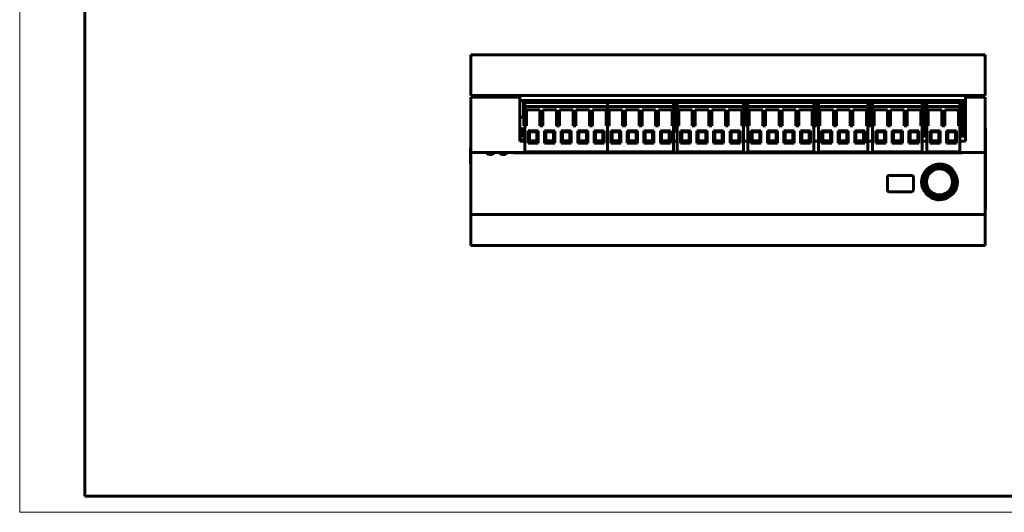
# Model space of a CAD drawing. Header units: millimetres. Extents: x 0 to 1188, y 0 to 420.
# Tile 1 of 17: x 0 to 303, y 0 to 151. Entities that reach past the tile are written whole.
import ezdxf

# ---------------------------------------------------------------- set-up
doc = ezdxf.new("R2010")
doc.units = ezdxf.units.MM
doc.linetypes.add('K5LT_BASIC', pattern=[0])
doc.linetypes.add('K5LT_THIN', pattern=[0])
doc.layers.add('Системный слой (1)', color=7, linetype='Continuous', true_color=0x909090)

# ---------------------------------------------------------------- blocks, each defined once
blk = doc.blocks.new('U14')
at = {"layer": 'Системный слой (1)', "color": 5, "linetype": 'K5LT_BASIC', "lineweight": 60, "true_color": 0x0000ff}
for p, q in [((202.09, 118.64), (201.59, 118.64)), ((222.99, 118.64), (222.41, 118.64))]:
    blk.add_line(p, q, dxfattribs=at)
blk = doc.blocks.new('U15')
at = {"layer": 'Системный слой (1)', "color": 5, "linetype": 'K5LT_BASIC', "lineweight": 60, "true_color": 0x0000ff}
for p, q in [((278.79, 115.44), (277.44, 115.44)), ((290.69, 115.44), (289.89, 115.44))]:
    blk.add_line(p, q, dxfattribs=at)
blk = doc.blocks.new('U16')
at = {"layer": 'Системный слой (1)', "color": 5, "linetype": 'K5LT_BASIC', "lineweight": 60, "true_color": 0x0000ff}
for start, end in [(271.4749, 276.95), (287.6707, 293.8537)]:
    blk.add_arc((282.69, 101.44), 4.29, start, end, dxfattribs=at)
blk = doc.blocks.new('U17')
at = {"layer": 'Системный слой (1)', "color": 5, "linetype": 'K5LT_BASIC', "lineweight": 60, "true_color": 0x0000ff}
for start, end in [(47.6708, 53.8537), (31.4749, 36.95)]:
    blk.add_arc((282.69, 101.44), 4.29, start, end, dxfattribs=at)
blk = doc.blocks.new('U18')
at = {"layer": 'Системный слой (1)', "color": 5, "linetype": 'K5LT_BASIC', "lineweight": 60, "true_color": 0x0000ff}
for start, end in [(211.4749, 216.95), (227.6708, 233.8537)]:
    blk.add_arc((282.69, 101.44), 4.29, start, end, dxfattribs=at)
blk = doc.blocks.new('U19')
at = {"layer": 'Системный слой (1)', "color": 5, "linetype": 'K5LT_BASIC', "lineweight": 60, "true_color": 0x0000ff}
for start, end in [(151.4749, 156.95), (167.6708, 173.8537)]:
    blk.add_arc((282.69, 101.44), 4.29, start, end, dxfattribs=at)
blk = doc.blocks.new('U20')
at = {"layer": 'Системный слой (1)', "color": 5, "linetype": 'K5LT_BASIC', "lineweight": 60, "true_color": 0x0000ff}
for start, end in [(107.6708, 113.8537), (91.4749, 96.95)]:
    blk.add_arc((282.69, 101.44), 4.29, start, end, dxfattribs=at)
blk = doc.blocks.new('U21')
at = {"layer": 'Системный слой (1)', "color": 5, "linetype": 'K5LT_BASIC', "lineweight": 60, "true_color": 0x0000ff}
for p, q in [((278.79, 115.44), (277.37, 115.44)), ((290.64, 115.44), (288.95, 115.44))]:
    blk.add_line(p, q, dxfattribs=at)
blk = doc.blocks.new('U22')
at = {"layer": 'Системный слой (1)', "color": 5, "linetype": 'K5LT_BASIC', "lineweight": 60, "true_color": 0x0000ff}
for p, q in [((165.39, 126.44), (153.69, 126.44)), ((210.29, 126.44), (201.33, 126.44)), ((233.69, 126.44), (222.99, 126.44)), ((255.35, 126.44), (244.64, 126.44)), ((272.01, 126.44), (261.3, 126.44)), ((288.29, 126.44), (277.95, 126.44)), ((290.69, 126.44), (289.61, 126.44))]:
    blk.add_line(p, q, dxfattribs=at)
blk = doc.blocks.new('U23')
at = {"layer": 'Системный слой (1)', "color": 5, "linetype": 'K5LT_BASIC', "lineweight": 60, "true_color": 0x0000ff}
for p, q in [((284.65, 97.95), (284.37, 97.7)), ((286.26, 99.41), (285.98, 99.16))]:
    blk.add_line(p, q, dxfattribs=at)
blk = doc.blocks.new('U24')
at = {"layer": 'Системный слой (1)', "color": 5, "linetype": 'K5LT_BASIC', "lineweight": 60, "true_color": 0x0000ff}
for p, q in [((282.66, 105.54), (283.02, 105.43)), ((284.74, 104.88), (285.09, 104.77))]:
    blk.add_line(p, q, dxfattribs=at)
blk = doc.blocks.new('U25')
at = {"layer": 'Системный слой (1)', "color": 5, "linetype": 'K5LT_BASIC', "lineweight": 60, "true_color": 0x0000ff}
for p, q in [((278.69, 101.49), (278.61, 101.85)), ((279.16, 99.36), (279.08, 99.73))]:
    blk.add_line(p, q, dxfattribs=at)
blk = doc.blocks.new('U26')
at = {"layer": 'Системный слой (1)', "color": 5, "linetype": 'K5LT_BASIC', "lineweight": 60, "true_color": 0x0000ff}
for p, q in [((279.13, 103.46), (279.4, 103.71)), ((280.74, 104.93), (281.01, 105.18))]:
    blk.add_line(p, q, dxfattribs=at)
blk = doc.blocks.new('U27')
at = {"layer": 'Системный слой (1)', "color": 5, "linetype": 'K5LT_BASIC', "lineweight": 60, "true_color": 0x0000ff}
for p, q in [((280.65, 98), (280.3, 98.11)), ((282.72, 97.34), (282.37, 97.45))]:
    blk.add_line(p, q, dxfattribs=at)
blk = doc.blocks.new('U28')
at = {"layer": 'Системный слой (1)', "color": 5, "linetype": 'K5LT_BASIC', "lineweight": 60, "true_color": 0x0000ff}
for p, q in [((286.23, 103.51), (286.31, 103.15)), ((286.69, 101.39), (286.77, 101.03))]:
    blk.add_line(p, q, dxfattribs=at)
blk = doc.blocks.new('U29')
at = {"layer": 'Системный слой (1)', "color": 5, "linetype": 'K5LT_BASIC', "lineweight": 60, "true_color": 0x0000ff}
for p, q in [((153.69, 113.94), (155.27, 113.94)), ((200.99, 113.94), (202.09, 113.94)), ((222.41, 113.94), (223.74, 113.94)), ((244.06, 113.94), (245.48, 113.94)), ((260.72, 113.94), (262.13, 113.94)), ((277.37, 113.94), (278.79, 113.94)), ((288.95, 113.94), (290.69, 113.94))]:
    blk.add_line(p, q, dxfattribs=at)
blk = doc.blocks.new('U30')
at = {"layer": 'Системный слой (1)', "color": 5, "linetype": 'K5LT_BASIC', "lineweight": 60, "true_color": 0x0000ff}
for start, end in [(110.7708, 129.8841), (50.7708, 69.8841), (170.7708, 189.8841), (350.7707, 9.8841), (230.7708, 249.8841), (290.7707, 309.8841)]:
    blk.add_arc((282.69, 101.44), 4.19, start, end, dxfattribs=at)
blk = doc.blocks.new('U31')
at = {"layer": 'Системный слой (1)', "color": 5, "linetype": 'K5LT_BASIC', "lineweight": 60, "true_color": 0x0000ff}
for p, q in [((155.26, 115.98), (155.26, 115.44)), ((155.26, 114.34), (155.26, 113.94))]:
    blk.add_line(p, q, dxfattribs=at)
blk = doc.blocks.new('U32')
at = {"layer": 'Системный слой (1)', "color": 5, "linetype": 'K5LT_BASIC', "lineweight": 60, "true_color": 0x0000ff}
for p, q in [((154.14, 117.69), (154.14, 116.99)), ((154.14, 116.29), (154.14, 115.98))]:
    blk.add_line(p, q, dxfattribs=at)
blk = doc.blocks.new('U33')
at = {"layer": 'Системный слой (1)', "color": 5, "linetype": 'K5LT_BASIC', "lineweight": 60, "true_color": 0x0000ff}
for p, q in [((155.26, 115.98), (155.26, 115.44)), ((155.26, 114.34), (155.26, 113.94))]:
    blk.add_line(p, q, dxfattribs=at)
blk = doc.blocks.new('U34')
at = {"layer": 'Системный слой (1)', "color": 5, "linetype": 'K5LT_BASIC', "lineweight": 60, "true_color": 0x0000ff}
for p, q in [((154.56, 115.44), (154.56, 115.98)), ((154.56, 113.94), (154.56, 114.34))]:
    blk.add_line(p, q, dxfattribs=at)
blk = doc.blocks.new('U35')
at = {"layer": 'Системный слой (1)', "color": 5, "linetype": 'K5LT_BASIC', "lineweight": 60, "true_color": 0x0000ff}
for p, q in [((278.79, 118.64), (278.21, 118.64)), ((289.61, 118.64), (288.95, 118.64))]:
    blk.add_line(p, q, dxfattribs=at)
blk = doc.blocks.new('U36')
at = {"layer": 'Системный слой (1)', "color": 5, "linetype": 'K5LT_BASIC', "lineweight": 60, "true_color": 0x0000ff}
for p, q in [((245.48, 118.64), (244.9, 118.64)), ((261.3, 118.64), (260.72, 118.64))]:
    blk.add_line(p, q, dxfattribs=at)
blk = doc.blocks.new('U37')
at = {"layer": 'Системный слой (1)', "color": 5, "linetype": 'K5LT_BASIC', "lineweight": 60, "true_color": 0x0000ff}
for p, q in [((262.13, 118.64), (261.55, 118.64)), ((277.95, 118.64), (277.37, 118.64))]:
    blk.add_line(p, q, dxfattribs=at)
blk = doc.blocks.new('U38')
at = {"layer": 'Системный слой (1)', "color": 5, "linetype": 'K5LT_BASIC', "lineweight": 60, "true_color": 0x0000ff}
for p, q in [((155.27, 115.98), (155.27, 115.44)), ((155.27, 114.34), (155.27, 113.94))]:
    blk.add_line(p, q, dxfattribs=at)
blk = doc.blocks.new('U39')
at = {"layer": 'Системный слой (1)', "color": 5, "linetype": 'K5LT_BASIC', "lineweight": 60, "true_color": 0x0000ff}
for p, q in [((155.27, 118.64), (154.93, 118.64)), ((201.33, 118.64), (200.99, 118.64))]:
    blk.add_line(p, q, dxfattribs=at)
blk = doc.blocks.new('U40')
at = {"layer": 'Системный слой (1)', "color": 5, "linetype": 'K5LT_BASIC', "lineweight": 60, "true_color": 0x0000ff}
for p, q in [((225.94, 126.44), (225.53, 126.44)), ((227.16, 126.44), (226.94, 126.44))]:
    blk.add_line(p, q, dxfattribs=at)
blk = doc.blocks.new('U41')
at = {"layer": 'Системный слой (1)', "color": 5, "linetype": 'K5LT_BASIC', "lineweight": 60, "true_color": 0x0000ff}
for p, q in [((223.74, 118.64), (223.24, 118.64)), ((244.64, 118.64), (244.06, 118.64))]:
    blk.add_line(p, q, dxfattribs=at)
blk = doc.blocks.new('U229')
at = {"color": 7, "linetype": 'K5LT_THIN', "lineweight": 18}
for p, q in [((0, 0), (0, 420)), ((594, 0), (0, 0))]:
    blk.add_line(p, q, dxfattribs=at)
at = {"color": 5, "linetype": 'K5LT_BASIC', "lineweight": 60, "true_color": 0x0000ff}
for p, q in [((20, 5), (20, 415)), ((589, 5), (20, 5))]:
    blk.add_line(p, q, dxfattribs=at)

msp = doc.modelspace()

# ---------------------------------------------------------------- linework, layer by layer
at = {"layer": 'Системный слой (1)', "color": 5, "linetype": 'K5LT_BASIC', "lineweight": 60, "true_color": 0x0000ff}
for p, q in [((138.69, 140.44), (138.69, 127.94)), ((296.69, 140.44), (138.69, 140.44)), ((296.69, 140.44), (296.69, 127.94)), ((138.69, 127.94), (296.69, 127.94)), ((138.69, 110.44), (138.69, 127.44)), ((153.69, 127.44), (138.69, 127.44)), ((139.89, 127.94), (139.89, 127.44)), ((153.69, 127.44), (153.69, 113.94)), ((296.69, 127.44), (290.69, 127.44)), ((290.69, 113.94), (290.69, 127.44)), ((295.49, 127.94), (295.49, 127.44)), ((296.69, 110.44), (296.69, 127.44)), ((290.69, 126.44), (153.69, 126.44)), ((154.85, 126.33), (153.69, 126.33)), ((154.69, 126.33), (154.69, 126.44)), ((154.85, 126.33), (154.85, 121.33)), ((154.93, 126.33), (154.85, 126.33)), ((154.93, 126.44), (154.93, 118.64)), ((201.33, 126.44), (154.93, 126.44)), ((155.27, 125.78), (180.67, 125.78)), ((155.27, 125.78), (155.27, 124.58)), ((155.27, 124.58), (155.27, 118.66)), ((180.67, 124.58), (155.27, 124.58)), ((180.67, 125.78), (200.99, 125.78)), ((180.67, 125.78), (180.67, 124.58)), ((180.67, 125.78), (180.67, 124.58)), ((180.67, 124.58), (180.67, 118.66)), ((200.99, 124.58), (180.67, 124.58)), ((180.67, 124.58), (180.67, 118.66)), ((200.99, 125.78), (200.99, 124.58)), ((200.99, 124.58), (200.99, 118.66)), ((201.59, 126.44), (201.33, 126.44)), ((201.33, 126.44), (201.33, 118.64)), ((201.33, 126.33), (201.59, 126.33)), ((201.59, 125.89), (201.33, 125.89)), ((201.56, 126.33), (201.56, 126.41)), ((201.56, 126.41), (201.56, 126.41)), ((201.56, 126.33), (201.56, 126.38)), ((201.59, 126.44), (201.58, 126.44)), ((201.59, 126.44), (201.59, 118.64)), ((222.99, 126.44), (201.59, 126.44)), ((202.09, 125.78), (222.41, 125.78)), ((202.09, 125.78), (202.09, 124.58)), ((202.09, 124.58), (202.09, 118.66)), ((222.41, 124.58), (202.09, 124.58)), ((222.41, 125.78), (222.41, 124.58)), ((222.41, 124.58), (222.41, 118.66)), ((222.99, 126.44), (222.99, 118.64)), ((223.02, 126.34), (222.99, 126.34)), ((223.24, 125.94), (222.99, 125.94)), ((223.24, 125.44), (222.99, 125.44)), ((223.15, 126.1), (223.12, 126.26)), ((223.22, 126.27), (223.24, 126.16)), ((223.24, 126.44), (223.24, 118.64)), ((244.64, 126.44), (223.24, 126.44)), ((223.74, 125.78), (244.06, 125.78)), ((223.74, 125.78), (223.74, 124.58)), ((223.74, 124.58), (223.74, 118.66)), ((244.06, 124.58), (223.74, 124.58)), ((224.96, 126.44), (225.14, 126.44)), ((244.06, 125.78), (244.06, 124.58)), ((244.06, 124.58), (244.06, 118.66)), ((244.64, 126.44), (244.64, 118.64)), ((244.9, 125.44), (244.64, 125.44)), ((244.9, 126.44), (244.9, 118.64)), ((261.3, 126.44), (244.9, 126.44)), ((245.48, 125.78), (260.72, 125.78)), ((245.48, 125.78), (245.48, 124.58)), ((245.48, 124.58), (245.48, 118.66)), ((260.72, 124.58), (245.48, 124.58)), ((250.35, 126.44), (249.35, 126.44)), ((260.72, 125.78), (260.72, 124.58)), ((260.72, 124.58), (260.72, 118.66)), ((261.91, 126.44), (261.3, 126.44)), ((261.3, 126.44), (261.3, 118.64)), ((261.3, 126.34), (261.41, 126.34)), ((261.36, 126.24), (261.3, 126.24)), ((261.36, 125.24), (261.3, 125.24)), ((261.36, 126.24), (261.41, 126.24)), ((261.36, 126.24), (261.36, 125.24)), ((261.41, 126.24), (261.41, 126.34)), ((261.55, 126.44), (261.55, 118.64)), ((277.95, 126.44), (261.55, 126.44)), ((262.13, 125.78), (277.37, 125.78)), ((262.13, 125.78), (262.13, 124.58)), ((262.13, 124.58), (262.13, 118.66)), ((277.37, 124.58), (262.13, 124.58)), ((264.25, 126.44), (264.25, 126.44)), ((266.85, 126.44), (266.01, 126.44)), ((277.37, 125.78), (277.37, 124.58)), ((277.37, 124.58), (277.37, 118.66)), ((277.95, 126.44), (277.95, 118.64)), ((278.18, 125.14), (277.95, 125.14)), ((278.18, 126.44), (278.18, 125.14)), ((278.21, 126.36), (278.18, 126.36)), ((278.18, 126.24), (278.21, 126.24)), ((289.61, 126.44), (278.21, 126.44)), ((278.21, 126.44), (278.21, 118.64)), ((278.79, 125.78), (288.95, 125.78)), ((278.79, 125.78), (278.79, 124.58)), ((278.79, 124.58), (278.79, 118.66)), ((288.95, 124.58), (278.79, 124.58)), ((288.95, 125.78), (288.95, 124.58)), ((288.95, 124.58), (288.95, 118.66)), ((289.61, 126.44), (289.61, 118.64)), ((289.89, 126.44), (289.89, 115.44)), ((153.69, 121.33), (154.93, 121.33)), ((154.85, 121.33), (153.69, 121.33)), ((153.72, 121.33), (153.72, 121.33)), ((153.75, 121.33), (153.72, 121.33)), ((153.83, 121.33), (153.75, 121.33)), ((153.94, 121.33), (153.83, 121.33)), ((154.09, 121.33), (153.94, 121.33)), ((154.09, 121.33), (154.28, 121.33)), ((154.43, 121.33), (154.28, 121.33)), ((154.55, 121.33), (154.43, 121.33)), ((154.55, 121.33), (154.59, 121.33)), ((154.64, 121.33), (154.59, 121.33)), ((154.66, 121.33), (154.64, 121.33)), ((154.93, 121.33), (154.85, 121.33)), ((155.72, 123.58), (159.9, 123.58)), ((155.72, 118.66), (155.72, 123.58)), ((159.9, 123.58), (159.9, 118.66)), ((160.8, 123.58), (164.98, 123.58)), ((160.8, 118.66), (160.8, 123.58)), ((164.98, 123.58), (164.98, 118.66)), ((165.88, 118.66), (165.88, 123.58)), ((165.88, 123.58), (170.06, 123.58)), ((170.06, 123.58), (170.06, 118.66)), ((170.96, 118.66), (170.96, 123.58)), ((170.96, 123.58), (175.14, 123.58)), ((175.14, 123.58), (175.14, 118.66)), ((176.04, 118.66), (176.04, 123.58)), ((176.04, 123.58), (180.22, 123.58)), ((180.22, 123.58), (180.22, 118.66)), ((181.12, 123.58), (185.3, 123.58)), ((181.12, 118.66), (181.12, 123.58)), ((185.3, 123.58), (185.3, 118.66)), ((186.2, 123.58), (190.38, 123.58)), ((186.2, 118.66), (186.2, 123.58)), ((190.38, 123.58), (190.38, 118.66)), ((191.28, 118.66), (191.28, 123.58)), ((191.28, 123.58), (195.46, 123.58)), ((195.46, 123.58), (195.46, 118.66)), ((196.36, 118.66), (196.36, 123.58)), ((196.36, 123.58), (200.54, 123.58)), ((200.54, 123.58), (200.54, 118.66)), ((202.54, 123.58), (206.72, 123.58)), ((202.54, 118.66), (202.54, 123.58)), ((206.72, 123.58), (206.72, 118.66)), ((207.62, 123.58), (211.8, 123.58)), ((207.62, 118.66), (207.62, 123.58)), ((211.8, 123.58), (211.8, 118.66)), ((212.7, 118.66), (212.7, 123.58)), ((212.7, 123.58), (216.88, 123.58)), ((216.88, 123.58), (216.88, 118.66)), ((217.78, 118.66), (217.78, 123.58)), ((217.78, 123.58), (221.96, 123.58)), ((221.96, 123.58), (221.96, 118.66)), ((224.19, 123.58), (228.37, 123.58)), ((224.19, 118.66), (224.19, 123.58)), ((228.37, 123.58), (228.37, 118.66)), ((229.27, 123.58), (233.45, 123.58)), ((229.27, 118.66), (229.27, 123.58)), ((233.45, 123.58), (233.45, 118.66)), ((234.35, 118.66), (234.35, 123.58)), ((234.35, 123.58), (238.53, 123.58)), ((238.53, 123.58), (238.53, 118.66)), ((239.43, 118.66), (239.43, 123.58)), ((239.43, 123.58), (243.61, 123.58)), ((243.61, 123.58), (243.61, 118.66)), ((245.93, 123.58), (250.11, 123.58)), ((245.93, 118.66), (245.93, 123.58)), ((250.11, 123.58), (250.11, 118.66)), ((251.01, 123.58), (255.19, 123.58)), ((251.01, 118.66), (251.01, 123.58)), ((255.19, 123.58), (255.19, 118.66)), ((256.09, 118.66), (256.09, 123.58)), ((256.09, 123.58), (260.27, 123.58)), ((260.27, 123.58), (260.27, 118.66)), ((261.55, 123.64), (261.3, 123.64)), ((262.58, 123.58), (266.76, 123.58)), ((262.58, 118.66), (262.58, 123.58)), ((266.76, 123.58), (266.76, 118.66)), ((267.66, 123.58), (271.84, 123.58)), ((267.66, 118.66), (267.66, 123.58)), ((271.84, 123.58), (271.84, 118.66)), ((272.74, 118.66), (272.74, 123.58)), ((272.74, 123.58), (276.92, 123.58)), ((276.92, 123.58), (276.92, 118.66)), ((277.95, 123.94), (278.21, 123.94)), ((278.21, 123.94), (277.95, 123.94)), ((278.21, 123.84), (277.95, 123.84)), ((279.24, 123.58), (283.42, 123.58)), ((279.24, 118.66), (279.24, 123.58)), ((283.42, 123.58), (283.42, 118.66)), ((284.32, 123.58), (288.5, 123.58)), ((284.32, 118.66), (284.32, 123.58)), ((288.5, 123.58), (288.5, 118.66)), ((155.27, 118.66), (155.27, 110.68)), ((155.27, 118.66), (155.72, 118.66)), ((159.9, 118.66), (160.8, 118.66)), ((164.98, 118.66), (165.88, 118.66)), ((170.06, 118.66), (170.96, 118.66)), ((175.14, 118.66), (176.04, 118.66)), ((180.22, 118.66), (180.67, 118.66)), ((180.67, 118.66), (180.67, 110.68)), ((180.67, 118.66), (181.12, 118.66)), ((180.67, 118.66), (180.67, 110.68)), ((185.3, 118.66), (186.2, 118.66)), ((190.38, 118.66), (191.28, 118.66)), ((195.46, 118.66), (196.36, 118.66)), ((200.54, 118.66), (200.99, 118.66)), ((200.99, 118.66), (200.99, 110.68)), ((201.87, 116.99), (201.87, 118.64)), ((202.09, 118.66), (202.09, 110.68)), ((202.09, 118.66), (202.54, 118.66)), ((206.72, 118.66), (207.62, 118.66)), ((211.8, 118.66), (212.7, 118.66)), ((216.88, 118.66), (217.78, 118.66)), ((221.96, 118.66), (222.41, 118.66)), ((222.41, 118.66), (222.41, 110.68)), ((223.74, 118.66), (223.74, 110.68)), ((223.74, 118.66), (224.19, 118.66)), ((228.37, 118.66), (229.27, 118.66)), ((233.45, 118.66), (234.35, 118.66)), ((238.53, 118.66), (239.43, 118.66)), ((243.61, 118.66), (244.06, 118.66)), ((244.06, 118.66), (244.06, 110.68)), ((245.48, 118.66), (245.48, 110.68)), ((245.48, 118.66), (245.93, 118.66)), ((250.11, 118.66), (251.01, 118.66)), ((255.19, 118.66), (256.09, 118.66)), ((260.27, 118.66), (260.72, 118.66)), ((260.72, 118.66), (260.72, 110.68)), ((261.55, 118.64), (260.72, 118.64)), ((262.13, 118.66), (262.13, 110.68)), ((262.13, 118.66), (262.58, 118.66)), ((266.76, 118.66), (267.66, 118.66)), ((271.84, 118.66), (272.74, 118.66)), ((276.92, 118.66), (277.37, 118.66)), ((277.37, 118.66), (277.37, 110.68)), ((277.89, 117.94), (277.89, 118.64)), ((278.21, 120.13), (277.95, 120.13)), ((278.79, 118.66), (278.79, 110.68)), ((278.79, 118.66), (279.24, 118.66)), ((283.42, 118.66), (284.32, 118.66)), ((288.5, 118.66), (288.95, 118.66)), ((288.95, 118.66), (288.95, 110.68)), ((153.69, 117.69), (155.27, 117.69)), ((153.69, 116.99), (154.78, 116.99)), ((153.69, 116.29), (154.78, 116.29)), ((153.69, 115.44), (155.27, 115.44)), ((155.27, 115.98), (154.14, 115.98)), ((154.14, 115.44), (154.14, 115.98)), ((154.15, 115.44), (154.15, 115.98)), ((154.15, 115.98), (154.15, 115.44)), ((154.15, 115.98), (154.15, 115.44)), ((154.15, 115.44), (154.15, 115.98)), ((154.16, 115.98), (154.16, 115.44)), ((154.78, 116.99), (155.27, 116.99)), ((154.78, 116.29), (155.06, 116.29)), ((155.06, 116.29), (155.42, 116.49)), ((155.09, 116.29), (155.06, 116.29)), ((156.26, 117.13), (156.56, 116.83)), ((159.36, 117.13), (156.26, 117.13)), ((156.26, 117.13), (156.26, 113.33)), ((156.56, 116.83), (156.56, 113.63)), ((159.06, 116.83), (156.56, 116.83)), ((156.65, 114.25), (156.65, 116.83)), ((158.97, 116.83), (158.97, 114.25)), ((159.36, 117.13), (159.06, 116.83)), ((159.06, 113.63), (159.06, 116.83)), ((159.36, 113.33), (159.36, 117.13)), ((161.34, 117.13), (161.34, 113.33)), ((161.34, 117.13), (161.64, 116.83)), ((164.44, 117.13), (161.34, 117.13)), ((161.64, 116.83), (161.64, 113.63)), ((164.14, 116.83), (161.64, 116.83)), ((161.73, 114.25), (161.73, 116.83)), ((164.05, 116.83), (164.05, 114.25)), ((164.44, 117.13), (164.14, 116.83)), ((164.14, 113.63), (164.14, 116.83)), ((164.44, 113.33), (164.44, 117.13)), ((166.42, 117.13), (166.42, 113.33)), ((169.52, 117.13), (166.42, 117.13)), ((166.42, 117.13), (166.72, 116.83)), ((166.72, 116.83), (166.72, 113.63)), ((169.22, 116.83), (166.72, 116.83)), ((166.8, 114.25), (166.8, 116.83)), ((169.12, 116.83), (169.12, 114.25)), ((169.52, 117.13), (169.22, 116.83)), ((169.22, 113.63), (169.22, 116.83)), ((169.52, 113.33), (169.52, 117.13)), ((174.6, 117.13), (171.5, 117.13)), ((171.5, 117.13), (171.5, 113.33)), ((171.5, 117.13), (171.8, 116.83)), ((174.3, 116.83), (171.8, 116.83)), ((171.8, 116.83), (171.8, 113.63)), ((171.87, 114.25), (171.87, 116.83)), ((174.19, 116.83), (174.19, 114.25)), ((174.6, 117.13), (174.3, 116.83)), ((174.3, 113.63), (174.3, 116.83)), ((174.6, 113.33), (174.6, 117.13)), ((179.68, 117.13), (176.58, 117.13)), ((176.58, 117.13), (176.88, 116.83)), ((176.58, 117.13), (176.58, 113.33)), ((179.38, 116.83), (176.88, 116.83)), ((176.88, 116.83), (176.88, 113.63)), ((176.95, 114.25), (176.95, 116.83)), ((179.27, 116.83), (179.27, 114.25)), ((179.68, 117.13), (179.38, 116.83)), ((179.38, 113.63), (179.38, 116.83)), ((179.68, 113.33), (179.68, 117.13)), ((181.66, 117.13), (181.96, 116.83)), ((184.76, 117.13), (181.66, 117.13)), ((181.66, 117.13), (181.66, 113.33)), ((181.96, 116.83), (181.96, 113.63)), ((184.46, 116.83), (181.96, 116.83)), ((182.05, 114.25), (182.05, 116.83)), ((184.37, 116.83), (184.37, 114.25)), ((184.76, 117.13), (184.46, 116.83)), ((184.46, 113.63), (184.46, 116.83)), ((184.76, 113.33), (184.76, 117.13)), ((186.74, 117.13), (186.74, 113.33)), ((186.74, 117.13), (187.04, 116.83)), ((189.84, 117.13), (186.74, 117.13)), ((187.04, 116.83), (187.04, 113.63)), ((189.54, 116.83), (187.04, 116.83)), ((187.13, 114.25), (187.13, 116.83)), ((189.45, 116.83), (189.45, 114.25)), ((189.84, 117.13), (189.54, 116.83)), ((189.54, 113.63), (189.54, 116.83)), ((189.84, 113.33), (189.84, 117.13)), ((191.82, 117.13), (191.82, 113.33)), ((194.92, 117.13), (191.82, 117.13)), ((191.82, 117.13), (192.12, 116.83)), ((192.12, 116.83), (192.12, 113.63)), ((194.62, 116.83), (192.12, 116.83)), ((192.2, 114.25), (192.2, 116.83)), ((194.52, 116.83), (194.52, 114.25)), ((194.92, 117.13), (194.62, 116.83)), ((194.62, 113.63), (194.62, 116.83)), ((194.92, 113.33), (194.92, 117.13)), ((200, 117.13), (196.9, 117.13)), ((196.9, 117.13), (196.9, 113.33)), ((196.9, 117.13), (197.2, 116.83)), ((199.7, 116.83), (197.2, 116.83)), ((197.2, 116.83), (197.2, 113.63)), ((197.27, 114.25), (197.27, 116.83)), ((199.59, 116.83), (199.59, 114.25)), ((200, 117.13), (199.7, 116.83)), ((199.7, 113.63), (199.7, 116.83)), ((200, 113.33), (200, 117.13)), ((201.87, 116.99), (200.99, 116.99)), ((201.87, 117.99), (202.09, 117.99)), ((203.08, 117.13), (203.38, 116.83)), ((206.18, 117.13), (203.08, 117.13)), ((203.08, 117.13), (203.08, 113.33)), ((203.38, 116.83), (203.38, 113.63)), ((205.88, 116.83), (203.38, 116.83)), ((203.47, 114.25), (203.47, 116.83)), ((205.79, 116.83), (205.79, 114.25)), ((206.18, 117.13), (205.88, 116.83)), ((205.88, 113.63), (205.88, 116.83)), ((206.18, 113.33), (206.18, 117.13)), ((208.16, 117.13), (208.16, 113.33)), ((208.16, 117.13), (208.46, 116.83)), ((211.26, 117.13), (208.16, 117.13)), ((208.46, 116.83), (208.46, 113.63)), ((210.96, 116.83), (208.46, 116.83)), ((208.55, 114.25), (208.55, 116.83)), ((210.87, 116.83), (210.87, 114.25)), ((211.26, 117.13), (210.96, 116.83)), ((210.96, 113.63), (210.96, 116.83)), ((211.26, 113.33), (211.26, 117.13)), ((213.24, 117.13), (213.24, 113.33)), ((216.34, 117.13), (213.24, 117.13)), ((213.24, 117.13), (213.54, 116.83)), ((213.54, 116.83), (213.54, 113.63)), ((216.04, 116.83), (213.54, 116.83)), ((213.62, 114.25), (213.62, 116.83)), ((215.94, 116.83), (215.94, 114.25)), ((216.34, 117.13), (216.04, 116.83)), ((216.04, 113.63), (216.04, 116.83)), ((216.34, 113.33), (216.34, 117.13)), ((221.42, 117.13), (218.32, 117.13)), ((218.32, 117.13), (218.32, 113.33)), ((218.32, 117.13), (218.62, 116.83)), ((221.12, 116.83), (218.62, 116.83)), ((218.62, 116.83), (218.62, 113.63)), ((218.69, 114.25), (218.69, 116.83)), ((221.01, 116.83), (221.01, 114.25)), ((221.42, 117.13), (221.12, 116.83)), ((221.12, 113.63), (221.12, 116.83)), ((221.42, 113.33), (221.42, 117.13)), ((224.73, 117.13), (225.03, 116.83)), ((227.83, 117.13), (224.73, 117.13)), ((224.73, 117.13), (224.73, 113.33)), ((225.03, 116.83), (225.03, 113.63)), ((227.53, 116.83), (225.03, 116.83)), ((225.12, 114.25), (225.12, 116.83)), ((227.44, 116.83), (227.44, 114.25)), ((227.83, 117.13), (227.53, 116.83)), ((227.53, 113.63), (227.53, 116.83)), ((227.83, 113.33), (227.83, 117.13)), ((229.81, 117.13), (229.81, 113.33)), ((229.81, 117.13), (230.11, 116.83)), ((232.91, 117.13), (229.81, 117.13)), ((230.11, 116.83), (230.11, 113.63)), ((232.61, 116.83), (230.11, 116.83)), ((230.2, 114.25), (230.2, 116.83)), ((232.52, 116.83), (232.52, 114.25)), ((232.91, 117.13), (232.61, 116.83)), ((232.61, 113.63), (232.61, 116.83)), ((232.91, 113.33), (232.91, 117.13)), ((234.89, 117.13), (234.89, 113.33)), ((237.99, 117.13), (234.89, 117.13)), ((234.89, 117.13), (235.19, 116.83)), ((235.19, 116.83), (235.19, 113.63)), ((237.69, 116.83), (235.19, 116.83)), ((235.27, 114.25), (235.27, 116.83)), ((237.59, 116.83), (237.59, 114.25)), ((237.99, 117.13), (237.69, 116.83)), ((237.69, 113.63), (237.69, 116.83)), ((237.99, 113.33), (237.99, 117.13)), ((243.07, 117.13), (239.97, 117.13)), ((239.97, 117.13), (239.97, 113.33)), ((239.97, 117.13), (240.27, 116.83)), ((242.77, 116.83), (240.27, 116.83)), ((240.27, 116.83), (240.27, 113.63)), ((240.35, 114.25), (240.35, 116.83)), ((242.67, 116.83), (242.67, 114.25)), ((243.07, 117.13), (242.77, 116.83)), ((242.77, 113.63), (242.77, 116.83)), ((243.07, 113.33), (243.07, 117.13)), ((246.47, 117.13), (246.77, 116.83)), ((249.57, 117.13), (246.47, 117.13)), ((246.47, 117.13), (246.47, 113.33)), ((246.77, 116.83), (246.77, 113.63)), ((249.27, 116.83), (246.77, 116.83)), ((246.86, 114.25), (246.86, 116.83)), ((249.18, 116.83), (249.18, 114.25)), ((249.57, 117.13), (249.27, 116.83)), ((249.27, 113.63), (249.27, 116.83)), ((249.57, 113.33), (249.57, 117.13)), ((251.55, 117.13), (251.55, 113.33)), ((251.55, 117.13), (251.85, 116.83)), ((254.65, 117.13), (251.55, 117.13)), ((251.85, 116.83), (251.85, 113.63)), ((254.35, 116.83), (251.85, 116.83)), ((251.94, 114.25), (251.94, 116.83)), ((254.26, 116.83), (254.26, 114.25)), ((254.65, 117.13), (254.35, 116.83)), ((254.35, 113.63), (254.35, 116.83)), ((254.65, 113.33), (254.65, 117.13)), ((256.63, 117.13), (256.63, 113.33)), ((259.73, 117.13), (256.63, 117.13)), ((256.63, 117.13), (256.93, 116.83)), ((256.93, 116.83), (256.93, 113.63)), ((259.43, 116.83), (256.93, 116.83)), ((257.01, 114.25), (257.01, 116.83)), ((259.33, 116.83), (259.33, 114.25)), ((259.73, 117.13), (259.43, 116.83)), ((259.43, 113.63), (259.43, 116.83)), ((259.73, 113.33), (259.73, 117.13)), ((263.12, 117.13), (263.42, 116.83)), ((266.22, 117.13), (263.12, 117.13)), ((263.12, 117.13), (263.12, 113.33)), ((263.42, 116.83), (263.42, 113.63)), ((265.92, 116.83), (263.42, 116.83)), ((263.51, 114.25), (263.51, 116.83)), ((265.83, 116.83), (265.83, 114.25)), ((266.22, 117.13), (265.92, 116.83)), ((265.92, 113.63), (265.92, 116.83)), ((266.22, 113.33), (266.22, 117.13)), ((268.2, 117.13), (268.2, 113.33)), ((268.2, 117.13), (268.5, 116.83)), ((271.3, 117.13), (268.2, 117.13)), ((268.5, 116.83), (268.5, 113.63)), ((271, 116.83), (268.5, 116.83)), ((268.59, 114.25), (268.59, 116.83)), ((270.91, 116.83), (270.91, 114.25)), ((271.3, 117.13), (271, 116.83)), ((271, 113.63), (271, 116.83)), ((271.3, 113.33), (271.3, 117.13)), ((273.28, 117.13), (273.28, 113.33)), ((276.38, 117.13), (273.28, 117.13)), ((273.28, 117.13), (273.58, 116.83)), ((273.58, 116.83), (273.58, 113.63)), ((276.08, 116.83), (273.58, 116.83)), ((273.67, 114.25), (273.67, 116.83)), ((275.99, 116.83), (275.99, 114.25)), ((276.38, 117.13), (276.08, 116.83)), ((276.08, 113.63), (276.08, 116.83)), ((276.38, 113.33), (276.38, 117.13)), ((277.37, 117.69), (278.26, 117.69)), ((277.89, 117.94), (278.62, 117.94)), ((278.19, 117.69), (278.19, 115.44)), ((278.36, 117.94), (278.26, 117.84)), ((278.26, 117.84), (278.26, 115.44)), ((278.26, 115.44), (278.62, 115.44)), ((278.62, 117.94), (278.62, 115.44)), ((278.62, 117.94), (278.79, 117.94)), ((278.62, 115.44), (278.79, 115.44)), ((279.78, 117.13), (280.08, 116.83)), ((282.88, 117.13), (279.78, 117.13)), ((279.78, 117.13), (279.78, 113.33)), ((280.08, 116.83), (280.08, 113.63)), ((282.58, 116.83), (280.08, 116.83)), ((280.17, 114.25), (280.17, 116.83)), ((282.49, 116.83), (282.49, 114.25)), ((282.88, 117.13), (282.58, 116.83)), ((282.58, 113.63), (282.58, 116.83)), ((282.88, 113.33), (282.88, 117.13)), ((284.86, 117.13), (284.86, 113.33)), ((284.86, 117.13), (285.16, 116.83)), ((287.96, 117.13), (284.86, 117.13)), ((285.16, 116.83), (285.16, 113.63)), ((287.66, 116.83), (285.16, 116.83)), ((285.25, 114.25), (285.25, 116.83)), ((287.57, 116.83), (287.57, 114.25)), ((287.96, 117.13), (287.66, 116.83)), ((287.66, 113.63), (287.66, 116.83)), ((287.96, 113.33), (287.96, 117.13)), ((289.89, 117.94), (290.61, 117.94)), ((289.89, 115.44), (290.61, 115.44)), ((290.61, 117.94), (290.69, 117.94)), ((290.61, 117.94), (290.61, 115.44)), ((290.61, 115.44), (290.69, 115.44)), ((290.64, 115.44), (290.64, 113.94)), ((296.69, 117.94), (296.69, 92.94)), ((296.69, 117.94), (296.79, 117.94)), ((296.79, 117.94), (296.79, 92.94)), ((153.69, 114.34), (155.27, 114.34)), ((156.26, 113.33), (156.56, 113.63)), ((156.26, 113.33), (159.36, 113.33)), ((156.56, 113.63), (159.06, 113.63)), ((158.77, 114.05), (156.85, 114.05)), ((159.36, 113.33), (159.06, 113.63)), ((161.34, 113.33), (161.64, 113.63)), ((161.34, 113.33), (164.44, 113.33)), ((161.64, 113.63), (164.14, 113.63)), ((163.85, 114.05), (161.93, 114.05)), ((164.44, 113.33), (164.14, 113.63)), ((166.42, 113.33), (166.72, 113.63)), ((166.42, 113.33), (169.52, 113.33)), ((166.72, 113.63), (169.22, 113.63)), ((168.92, 114.05), (167, 114.05)), ((169.52, 113.33), (169.22, 113.63)), ((171.5, 113.33), (171.8, 113.63)), ((171.5, 113.33), (174.6, 113.33)), ((171.8, 113.63), (174.3, 113.63)), ((173.99, 114.05), (172.07, 114.05)), ((174.6, 113.33), (174.3, 113.63)), ((176.58, 113.33), (176.88, 113.63)), ((176.58, 113.33), (179.68, 113.33)), ((176.88, 113.63), (179.38, 113.63)), ((179.07, 114.05), (177.15, 114.05)), ((179.68, 113.33), (179.38, 113.63)), ((181.66, 113.33), (181.96, 113.63)), ((181.66, 113.33), (184.76, 113.33)), ((181.96, 113.63), (184.46, 113.63)), ((184.17, 114.05), (182.25, 114.05)), ((184.76, 113.33), (184.46, 113.63)), ((186.74, 113.33), (187.04, 113.63)), ((186.74, 113.33), (189.84, 113.33)), ((187.04, 113.63), (189.54, 113.63)), ((189.25, 114.05), (187.33, 114.05)), ((189.84, 113.33), (189.54, 113.63)), ((191.82, 113.33), (192.12, 113.63)), ((191.82, 113.33), (194.92, 113.33)), ((192.12, 113.63), (194.62, 113.63)), ((194.32, 114.05), (192.4, 114.05)), ((194.92, 113.33), (194.62, 113.63)), ((196.9, 113.33), (197.2, 113.63)), ((196.9, 113.33), (200, 113.33)), ((197.2, 113.63), (199.7, 113.63)), ((199.39, 114.05), (197.47, 114.05)), ((200, 113.33), (199.7, 113.63)), ((203.08, 113.33), (203.38, 113.63)), ((203.08, 113.33), (206.18, 113.33)), ((203.38, 113.63), (205.88, 113.63)), ((205.59, 114.05), (203.67, 114.05)), ((206.18, 113.33), (205.88, 113.63)), ((208.16, 113.33), (208.46, 113.63)), ((208.16, 113.33), (211.26, 113.33)), ((208.46, 113.63), (210.96, 113.63)), ((210.67, 114.05), (208.75, 114.05)), ((211.26, 113.33), (210.96, 113.63)), ((213.24, 113.33), (213.54, 113.63)), ((213.24, 113.33), (216.34, 113.33)), ((213.54, 113.63), (216.04, 113.63)), ((215.74, 114.05), (213.82, 114.05)), ((216.34, 113.33), (216.04, 113.63)), ((218.32, 113.33), (218.62, 113.63)), ((218.32, 113.33), (221.42, 113.33)), ((218.62, 113.63), (221.12, 113.63)), ((220.81, 114.05), (218.89, 114.05)), ((221.42, 113.33), (221.12, 113.63)), ((224.73, 113.33), (225.03, 113.63)), ((224.73, 113.33), (227.83, 113.33)), ((225.03, 113.63), (227.53, 113.63)), ((227.24, 114.05), (225.32, 114.05)), ((227.83, 113.33), (227.53, 113.63)), ((229.81, 113.33), (230.11, 113.63)), ((229.81, 113.33), (232.91, 113.33)), ((230.11, 113.63), (232.61, 113.63)), ((232.32, 114.05), (230.4, 114.05)), ((232.91, 113.33), (232.61, 113.63)), ((234.89, 113.33), (235.19, 113.63)), ((234.89, 113.33), (237.99, 113.33)), ((235.19, 113.63), (237.69, 113.63)), ((237.39, 114.05), (235.47, 114.05)), ((237.99, 113.33), (237.69, 113.63)), ((239.97, 113.33), (240.27, 113.63)), ((239.97, 113.33), (243.07, 113.33)), ((240.27, 113.63), (242.77, 113.63)), ((242.47, 114.05), (240.55, 114.05)), ((243.07, 113.33), (242.77, 113.63)), ((246.47, 113.33), (246.77, 113.63)), ((246.47, 113.33), (249.57, 113.33)), ((246.77, 113.63), (249.27, 113.63)), ((248.98, 114.05), (247.06, 114.05)), ((249.57, 113.33), (249.27, 113.63)), ((251.55, 113.33), (251.85, 113.63)), ((251.55, 113.33), (254.65, 113.33)), ((251.85, 113.63), (254.35, 113.63)), ((254.06, 114.05), (252.14, 114.05)), ((254.65, 113.33), (254.35, 113.63)), ((256.63, 113.33), (256.93, 113.63)), ((256.63, 113.33), (259.73, 113.33)), ((256.93, 113.63), (259.43, 113.63)), ((259.13, 114.05), (257.21, 114.05)), ((259.73, 113.33), (259.43, 113.63)), ((263.12, 113.33), (263.42, 113.63)), ((263.12, 113.33), (266.22, 113.33)), ((263.42, 113.63), (265.92, 113.63)), ((265.63, 114.05), (263.71, 114.05)), ((266.22, 113.33), (265.92, 113.63)), ((268.2, 113.33), (268.5, 113.63)), ((268.2, 113.33), (271.3, 113.33)), ((268.5, 113.63), (271, 113.63)), ((270.71, 114.05), (268.79, 114.05)), ((271.3, 113.33), (271, 113.63)), ((273.28, 113.33), (273.58, 113.63)), ((273.28, 113.33), (276.38, 113.33)), ((273.58, 113.63), (276.08, 113.63)), ((275.79, 114.05), (273.87, 114.05)), ((276.38, 113.33), (276.08, 113.63)), ((279.78, 113.33), (280.08, 113.63)), ((279.78, 113.33), (282.88, 113.33)), ((280.08, 113.63), (282.58, 113.63)), ((282.29, 114.05), (280.37, 114.05)), ((282.88, 113.33), (282.58, 113.63)), ((284.86, 113.33), (285.16, 113.63)), ((284.86, 113.33), (287.96, 113.33)), ((285.16, 113.63), (287.66, 113.63)), ((287.37, 114.05), (285.45, 114.05)), ((287.96, 113.33), (287.66, 113.63)), ((138.69, 111.94), (138.59, 111.94)), ((138.59, 111.44), (138.59, 111.94)), ((138.59, 107.44), (138.59, 111.44)), ((138.69, 91.44), (138.69, 110.44)), ((296.69, 110.44), (138.69, 110.44)), ((152.13, 110.44), (151.63, 110.44)), ((151.63, 110.44), (151.63, 110.34)), ((152.13, 110.34), (151.63, 110.34)), ((289.13, 110.34), (152.13, 110.34)), ((155.27, 110.68), (180.67, 110.68)), ((180.67, 110.68), (200.99, 110.68)), ((202.09, 110.68), (222.41, 110.68)), ((223.74, 110.68), (244.06, 110.68)), ((245.48, 110.68), (260.72, 110.68)), ((262.13, 110.68), (277.37, 110.68)), ((278.79, 110.68), (288.95, 110.68)), ((289.63, 110.34), (289.13, 110.34)), ((289.63, 110.44), (289.63, 110.34)), ((296.69, 91.44), (296.69, 110.44)), ((138.59, 106.94), (138.59, 107.44)), ((138.69, 106.94), (138.59, 106.94)), ((283.24, 106), (282.37, 105.63)), ((283.33, 105.99), (283.24, 106)), ((284.81, 104.85), (283.33, 105.99)), ((266.7, 102.94), (266.7, 98.94)), ((274.19, 103.44), (267.2, 103.44)), ((274.69, 98.94), (274.69, 102.94)), ((278.41, 102.81), (279.13, 103.46)), ((279.02, 104.2), (278.9, 103.25)), ((279.07, 104.27), (279.02, 104.2)), ((280.8, 104.98), (279.07, 104.27)), ((281.01, 105.18), (281.73, 105.84)), ((281.73, 105.84), (282.66, 105.54)), ((285.09, 104.77), (286.02, 104.47)), ((286.02, 104.47), (286.23, 103.51)), ((286.92, 103.24), (286.16, 103.82)), ((286.71, 101.31), (286.95, 103.16)), ((286.95, 103.16), (286.92, 103.24)), ((278.61, 101.85), (278.41, 102.81)), ((278.68, 101.57), (278.44, 99.72)), ((286.98, 100.07), (286.26, 99.41)), ((286.77, 101.03), (286.98, 100.07)), ((267.2, 98.44), (274.19, 98.44)), ((278.44, 99.72), (278.47, 99.64)), ((278.47, 99.64), (279.22, 99.06)), ((279.37, 98.41), (279.16, 99.36)), ((280.3, 98.11), (279.37, 98.41)), ((280.57, 98.02), (282.06, 96.89)), ((282.06, 96.89), (282.14, 96.88)), ((282.14, 96.88), (283.02, 97.24)), ((283.65, 97.04), (282.72, 97.34)), ((284.37, 97.7), (283.65, 97.04)), ((284.59, 97.9), (286.32, 98.61)), ((286.32, 98.61), (286.37, 98.68)), ((286.37, 98.68), (286.49, 99.63)), ((138.69, 81.94), (138.69, 91.44)), ((296.69, 91.44), (138.69, 91.44)), ((296.69, 92.94), (296.79, 92.94)), ((296.69, 81.94), (296.69, 91.44)), ((296.69, 81.94), (138.69, 81.94))]:
    msp.add_line(p, q, dxfattribs=at)
msp.add_circle((282.69, 101.44), 4, dxfattribs=at)
for centre, radius, start, end in [((158.13, 122.54), 3.52, 66.7911, 113.2089), ((163.13, 122.54), 3.52, 66.8547, 113.1453), ((168.13, 122.54), 3.52, 66.8547, 113.1453), ((173.13, 122.54), 3.52, 66.8547, 113.1453), ((178.13, 122.54), 3.52, 66.8547, 113.1453), ((183.13, 122.54), 3.52, 66.8547, 113.1453), ((188.13, 122.54), 3.52, 66.8547, 113.1453), ((193.13, 122.54), 3.52, 66.8547, 113.1453), ((198.13, 122.54), 3.52, 66.8547, 113.1453), ((204.79, 122.54), 3.52, 66.7911, 113.2089), ((209.79, 122.54), 3.52, 66.8547, 113.1453), ((214.79, 122.54), 3.52, 66.8547, 113.1453), ((219.79, 122.54), 3.52, 66.8547, 113.1453), ((223.02, 126.24), 0.2, 10, 89.9627), ((223.02, 126.24), 0.1, 10, 90), ((223.35, 126.14), 0.2, 190, 238.5008), ((224.96, 126.24), 0.2, 90, 90.1072), ((226.44, 122.54), 3.52, 66.7911, 113.2089), ((231.44, 122.54), 3.52, 66.8547, 113.1453), ((236.44, 122.54), 3.52, 66.8547, 113.1453), ((241.44, 122.54), 3.52, 66.8547, 113.1453), ((248.1, 122.54), 3.52, 66.7911, 113.2089), ((253.1, 122.54), 3.52, 66.8547, 113.1453), ((258.1, 122.54), 3.52, 66.8547, 113.1453), ((264.75, 122.54), 3.52, 66.7911, 113.2089), ((269.75, 122.54), 3.52, 66.8547, 113.1453), ((274.75, 122.54), 3.52, 66.8547, 113.1453), ((281.41, 122.54), 3.52, 66.7911, 113.2089), ((286.41, 122.54), 3.52, 66.8547, 113.1453), ((156.85, 114.25), 0.2, 180, 270), ((158.77, 114.25), 0.2, 270, 0), ((161.93, 114.25), 0.2, 180, 270), ((163.85, 114.25), 0.2, 270, 0), ((167, 114.25), 0.2, 180, 270), ((168.92, 114.25), 0.2, 270, 0), ((172.07, 114.25), 0.2, 180, 270), ((173.99, 114.25), 0.2, 270, 0), ((177.15, 114.25), 0.2, 180, 270), ((179.07, 114.25), 0.2, 270, 0), ((182.25, 114.25), 0.2, 180, 270), ((184.17, 114.25), 0.2, 270, 0), ((187.33, 114.25), 0.2, 180, 270), ((189.25, 114.25), 0.2, 270, 0), ((192.4, 114.25), 0.2, 180, 270), ((194.32, 114.25), 0.2, 270, 0), ((197.47, 114.25), 0.2, 180, 270), ((199.39, 114.25), 0.2, 270, 0), ((203.67, 114.25), 0.2, 180, 270), ((205.59, 114.25), 0.2, 270, 0), ((208.75, 114.25), 0.2, 180, 270), ((210.67, 114.25), 0.2, 270, 0), ((213.82, 114.25), 0.2, 180, 270), ((215.74, 114.25), 0.2, 270, 0), ((218.89, 114.25), 0.2, 180, 270), ((220.81, 114.25), 0.2, 270, 0), ((225.32, 114.25), 0.2, 180, 270), ((227.24, 114.25), 0.2, 270, 0), ((230.4, 114.25), 0.2, 180, 270), ((232.32, 114.25), 0.2, 270, 0), ((235.47, 114.25), 0.2, 180, 270), ((237.39, 114.25), 0.2, 270, 0), ((240.55, 114.25), 0.2, 180, 270), ((242.47, 114.25), 0.2, 270, 0), ((247.06, 114.25), 0.2, 180, 270), ((248.98, 114.25), 0.2, 270, 0), ((252.14, 114.25), 0.2, 180, 270), ((254.06, 114.25), 0.2, 270, 0), ((257.21, 114.25), 0.2, 180, 270), ((259.13, 114.25), 0.2, 270, 0), ((263.71, 114.25), 0.2, 180, 270), ((265.63, 114.25), 0.2, 270, 0), ((268.79, 114.25), 0.2, 180, 270), ((270.71, 114.25), 0.2, 270, 0), ((273.87, 114.25), 0.2, 180, 270), ((275.79, 114.25), 0.2, 270, 0), ((280.37, 114.25), 0.2, 180, 270), ((282.29, 114.25), 0.2, 270, 0), ((285.45, 114.25), 0.2, 180, 270), ((287.37, 114.25), 0.2, 270, 0), ((284.72, 112.69), 4.45, 16.3143, 17.9211), ((144.69, 111.34), 1.5, 216.8686, 270), ((144.69, 111.34), 1.5, 270, 323.1314), ((148.69, 111.34), 1.5, 216.8686, 270), ((148.69, 111.34), 1.5, 270, 323.1314), ((282.69, 101.44), 5.5, 338.1136, 158.1136), ((282.69, 101.44), 4.8, 338.1136, 158.1136), ((267.2, 102.94), 0.5, 90, 180), ((274.19, 102.94), 0.5, 0, 90), ((282.69, 101.44), 5.5, 158.1136, 338.1136), ((282.69, 101.44), 4.8, 158.1136, 338.1136), ((282.69, 101.44), 4.1, 150.4104, 174.2104), ((281.06, 105.13), 0.25, 113.8537, 167.756), ((282.69, 101.44), 4.1, 90.4104, 114.2104), ((285.08, 104.7), 0.25, 53.8537, 107.7563), ((282.69, 101.44), 4.1, 30.4104, 54.2104), ((278.68, 101.87), 0.25, 173.8537, 227.756), ((282.69, 101.44), 4.1, 330.4104, 354.2104), ((286.71, 101.01), 0.25, 353.8537, 47.756), ((282.69, 101.44), 4.29, 347.6707, 353.8537), ((267.2, 98.94), 0.5, 180, 270), ((274.19, 98.94), 0.5, 270, 0), ((282.69, 101.44), 4.1, 210.4104, 234.2104), ((280.31, 98.18), 0.25, 233.8537, 287.7562), ((282.69, 101.44), 4.1, 270.4104, 294.2104), ((284.33, 97.75), 0.25, 293.8537, 347.756), ((282.69, 101.44), 4.29, 331.4749, 336.95)]:
    msp.add_arc(centre, radius, start, end, dxfattribs=at)
msp.add_open_spline([(201.58, 126.44), (201.58, 126.44), (201.58, 126.44), (201.57, 126.43), (201.57, 126.43), (201.56, 126.43), (201.56, 126.43), (201.56, 126.42), (201.56, 126.42), (201.56, 126.42), (201.56, 126.41), (201.56, 126.41)], degree=3, knots=[0, 0, 0, 0, 2.6, 2.6, 5.2, 5.2, 7.8, 7.8, 10.4, 10.4, 12.979104, 12.979104, 12.979104, 12.979104], dxfattribs=at)

# ---------------------------------------------------------------- block references
msp.add_blockref('U229', (0, 0))
at = {"layer": 'Системный слой (1)'}
for name in ['U22', 'U40', 'U39', 'U14', 'U41', 'U36', 'U37', 'U35', 'U32', 'U34', 'U31', 'U33', 'U38', 'U21', 'U15', 'U29', 'U19', 'U30', 'U26', 'U20', 'U24', 'U17', 'U28', 'U25', 'U18', 'U27', 'U16', 'U23']:
    msp.add_blockref(name, (0, 0), dxfattribs=at)

doc.saveas('drawing.dxf')
